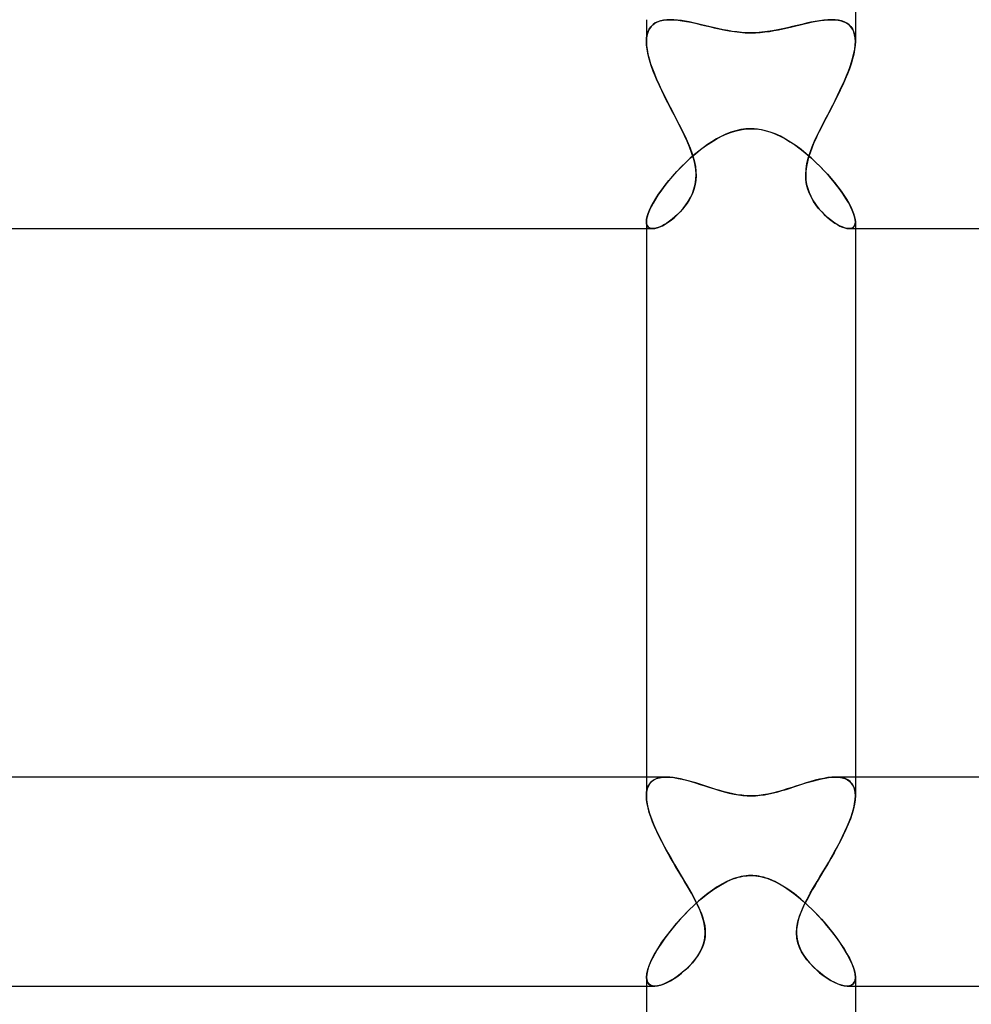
# Model space of a CAD drawing. Header units: millimetres. Extents: x -430 to 430, y -2 to 290.
# Tile 39 of 83: x -14 to 4, y 14 to 33. Entities that reach past the tile are written whole.
import ezdxf

# ---------------------------------------------------------------- set-up
doc = ezdxf.new("R2010")
doc.units = ezdxf.units.MM
doc.layers.add('HIDDEN', color=7, linetype='Continuous')
doc.layers.add('THICK', color=7, linetype='Continuous')

msp = doc.modelspace()

# ---------------------------------------------------------------- linework, layer by layer
at = {"layer": 'HIDDEN'}
for p, q in [((-2, 33), (-2, 32.583)), ((-1.735, 32.977), (-1.675, 32.99)), ((-1.67, 32.991), (-1.729, 32.978)), ((-1.675, 32.99), (-1.611, 32.998)), ((-1.608, 32.998), (-1.67, 32.991)), ((-1.611, 32.998), (-1.542, 33)), ((-1.541, 33), (-1.608, 32.998)), ((-1.474, 32.998), (-1.541, 33)), ((-1.403, 32.992), (-1.474, 32.998)), ((-1.331, 32.983), (-1.403, 32.992)), ((1.395, 32.991), (1.316, 32.981)), ((1.471, 32.998), (1.395, 32.991)), ((1.542, 33), (1.471, 32.998)), ((1.541, 33), (1.608, 32.998)), ((1.611, 32.998), (1.542, 33)), ((1.608, 32.998), (1.67, 32.991)), ((1.675, 32.99), (1.611, 32.998)), ((1.67, 32.991), (1.729, 32.978)), ((1.735, 32.977), (1.675, 32.99)), ((2, 33), (2, 32.583)), ((-1.97, 32.77), (-1.946, 32.82)), ((-1.943, 32.826), (-1.968, 32.775)), ((-1.946, 32.82), (-1.916, 32.864)), ((-1.912, 32.869), (-1.943, 32.826)), ((-1.916, 32.864), (-1.88, 32.902)), ((-1.874, 32.906), (-1.912, 32.869)), ((-1.88, 32.902), (-1.837, 32.933)), ((-1.831, 32.937), (-1.874, 32.906)), ((-1.837, 32.933), (-1.789, 32.958)), ((-1.782, 32.961), (-1.831, 32.937)), ((-1.789, 32.958), (-1.735, 32.977)), ((-1.729, 32.978), (-1.782, 32.961)), ((-1.256, 32.971), (-1.331, 32.983)), ((-1.18, 32.956), (-1.256, 32.971)), ((-1.102, 32.94), (-1.18, 32.956)), ((-1.023, 32.922), (-1.102, 32.94)), ((-0.943, 32.903), (-1.023, 32.922)), ((-0.863, 32.884), (-0.943, 32.903)), ((-0.781, 32.864), (-0.863, 32.884)), ((-0.698, 32.844), (-0.781, 32.864)), ((-0.613, 32.825), (-0.698, 32.844)), ((-0.528, 32.807), (-0.613, 32.825)), ((-0.442, 32.791), (-0.528, 32.807)), ((0.515, 32.804), (0.417, 32.786)), ((0.61, 32.824), (0.515, 32.804)), ((0.702, 32.845), (0.61, 32.824)), ((0.794, 32.867), (0.702, 32.845)), ((0.885, 32.889), (0.794, 32.867)), ((0.974, 32.91), (0.885, 32.889)), ((1.063, 32.931), (0.974, 32.91)), ((1.149, 32.95), (1.063, 32.931)), ((1.234, 32.967), (1.149, 32.95)), ((1.316, 32.981), (1.234, 32.967)), ((1.729, 32.978), (1.782, 32.961)), ((1.789, 32.958), (1.735, 32.977)), ((1.782, 32.961), (1.831, 32.937)), ((1.837, 32.933), (1.789, 32.958)), ((1.831, 32.937), (1.874, 32.906)), ((1.88, 32.902), (1.837, 32.933)), ((1.874, 32.906), (1.912, 32.869)), ((1.916, 32.864), (1.88, 32.902)), ((1.912, 32.869), (1.943, 32.826)), ((1.946, 32.82), (1.916, 32.864)), ((1.943, 32.826), (1.968, 32.775)), ((1.97, 32.77), (1.946, 32.82)), ((-1.996, 32.653), (-2, 32.583)), ((-2, 32.583), (-1.997, 32.651)), ((-1.997, 32.651), (-1.987, 32.713)), ((-1.986, 32.718), (-1.996, 32.653)), ((-1.987, 32.713), (-1.97, 32.77)), ((-1.968, 32.775), (-1.986, 32.718)), ((-0.356, 32.776), (-0.442, 32.791)), ((-0.268, 32.765), (-0.356, 32.776)), ((-0.18, 32.756), (-0.268, 32.765)), ((-0.091, 32.75), (-0.18, 32.756)), ((0, 32.749), (-0.091, 32.75)), ((0.107, 32.751), (0, 32.749)), ((0.212, 32.759), (0.107, 32.751)), ((0.315, 32.771), (0.212, 32.759)), ((0.417, 32.786), (0.315, 32.771)), ((1.968, 32.775), (1.986, 32.718)), ((1.987, 32.713), (1.97, 32.77)), ((1.986, 32.718), (1.996, 32.654)), ((1.997, 32.651), (1.987, 32.713)), ((1.996, 32.654), (2, 32.583)), ((2, 32.583), (1.997, 32.651)), ((-1.997, 32.512), (-2, 32.583)), ((-2, 32.583), (-1.997, 32.508)), ((-1.988, 32.436), (-1.997, 32.512)), ((-1.997, 32.508), (-1.986, 32.427)), ((-1.974, 32.358), (-1.988, 32.436)), ((-1.986, 32.427), (-1.97, 32.341)), ((1.987, 32.427), (1.97, 32.341)), ((1.974, 32.358), (1.988, 32.436)), ((1.997, 32.508), (1.987, 32.427)), ((1.988, 32.436), (1.997, 32.512)), ((1.997, 32.512), (2, 32.583)), ((2, 32.583), (1.997, 32.508)), ((-1.954, 32.275), (-1.974, 32.358)), ((-1.97, 32.341), (-1.947, 32.251)), ((-1.929, 32.19), (-1.954, 32.275)), ((-1.947, 32.251), (-1.919, 32.158)), ((1.947, 32.252), (1.919, 32.158)), ((1.929, 32.19), (1.954, 32.275)), ((1.97, 32.341), (1.947, 32.252)), ((1.954, 32.275), (1.974, 32.358)), ((-1.9, 32.103), (-1.929, 32.19)), ((-1.919, 32.158), (-1.886, 32.061)), ((-1.868, 32.013), (-1.9, 32.103)), ((-1.886, 32.061), (-1.848, 31.962)), ((1.886, 32.062), (1.848, 31.962)), ((1.868, 32.013), (1.9, 32.103)), ((1.919, 32.158), (1.886, 32.062)), ((1.9, 32.103), (1.929, 32.19)), ((-1.832, 31.923), (-1.868, 32.013)), ((-1.848, 31.962), (-1.805, 31.86)), ((-1.792, 31.83), (-1.832, 31.923)), ((-1.805, 31.86), (-1.759, 31.755)), ((1.805, 31.86), (1.759, 31.755)), ((1.792, 31.83), (1.832, 31.923)), ((1.848, 31.962), (1.805, 31.86)), ((1.832, 31.923), (1.868, 32.013)), ((-1.75, 31.737), (-1.792, 31.83)), ((-1.759, 31.755), (-1.709, 31.65)), ((-1.706, 31.643), (-1.75, 31.737)), ((1.706, 31.643), (1.75, 31.737)), ((1.759, 31.755), (1.709, 31.65)), ((1.75, 31.737), (1.792, 31.83)), ((-1.709, 31.65), (-1.657, 31.542)), ((-1.661, 31.549), (-1.706, 31.643)), ((-1.614, 31.455), (-1.661, 31.549)), ((-1.657, 31.542), (-1.603, 31.434)), ((1.657, 31.542), (1.603, 31.434)), ((1.614, 31.455), (1.661, 31.549)), ((1.709, 31.65), (1.657, 31.542)), ((1.661, 31.549), (1.706, 31.643)), ((-1.566, 31.362), (-1.614, 31.455)), ((-1.603, 31.434), (-1.547, 31.325)), ((-1.519, 31.27), (-1.566, 31.362)), ((-1.547, 31.325), (-1.491, 31.216)), ((1.547, 31.325), (1.491, 31.216)), ((1.519, 31.27), (1.566, 31.362)), ((1.603, 31.434), (1.547, 31.325)), ((1.566, 31.362), (1.614, 31.455)), ((-1.471, 31.179), (-1.519, 31.27)), ((-1.491, 31.216), (-1.434, 31.107)), ((-1.425, 31.089), (-1.471, 31.179)), ((-1.434, 31.107), (-1.379, 31)), ((1.434, 31.108), (1.379, 31)), ((1.425, 31.089), (1.471, 31.179)), ((1.491, 31.216), (1.434, 31.108)), ((1.471, 31.179), (1.519, 31.27)), ((-1.379, 31), (-1.425, 31.089)), ((-1.324, 30.891), (-1.379, 31)), ((-1.379, 31), (-1.331, 30.906)), ((1.324, 30.891), (1.379, 31)), ((1.379, 31), (1.331, 30.906)), ((1.379, 31), (1.425, 31.089)), ((-1.331, 30.906), (-1.285, 30.813)), ((-1.271, 30.783), (-1.324, 30.891)), ((-1.285, 30.813), (-1.242, 30.721)), ((-1.221, 30.674), (-1.271, 30.783)), ((-0.666, 30.713), (-0.564, 30.768)), ((-0.564, 30.768), (-0.463, 30.814)), ((-0.463, 30.814), (-0.368, 30.849)), ((-0.368, 30.849), (-0.281, 30.875)), ((-0.281, 30.875), (-0.2, 30.893)), ((-0.2, 30.893), (-0.127, 30.905)), ((-0.127, 30.905), (-0.061, 30.911)), ((-0.061, 30.911), (0, 30.912)), ((0, 30.912), (0.098, 30.908)), ((0.098, 30.908), (0.194, 30.895)), ((0.194, 30.895), (0.29, 30.873)), ((0.29, 30.873), (0.385, 30.844)), ((0.385, 30.844), (0.479, 30.807)), ((0.479, 30.807), (0.571, 30.764)), ((0.571, 30.764), (0.66, 30.716)), ((1.221, 30.674), (1.271, 30.783)), ((1.285, 30.813), (1.242, 30.721)), ((1.271, 30.783), (1.324, 30.891)), ((1.331, 30.906), (1.285, 30.813)), ((-1.242, 30.721), (-1.202, 30.63)), ((-1.175, 30.566), (-1.221, 30.674)), ((-1.202, 30.63), (-1.165, 30.541)), ((-1.134, 30.458), (-1.175, 30.566)), ((-1.165, 30.541), (-1.133, 30.453)), ((-0.964, 30.512), (-0.866, 30.585)), ((-0.866, 30.585), (-0.766, 30.652)), ((-0.766, 30.652), (-0.666, 30.713)), ((0.66, 30.716), (0.748, 30.664)), ((0.748, 30.664), (0.833, 30.608)), ((0.833, 30.608), (0.916, 30.548)), ((0.916, 30.548), (0.998, 30.485)), ((1.165, 30.541), (1.133, 30.453)), ((1.134, 30.458), (1.175, 30.566)), ((1.202, 30.63), (1.165, 30.541)), ((1.175, 30.566), (1.221, 30.674)), ((1.242, 30.721), (1.202, 30.63)), ((-1.245, 30.269), (-1.154, 30.354)), ((-1.154, 30.354), (-1.06, 30.435)), ((-1.1, 30.35), (-1.134, 30.458)), ((-1.133, 30.453), (-1.104, 30.365)), ((-1.104, 30.365), (-1.081, 30.276)), ((-1.074, 30.244), (-1.1, 30.35)), ((-1.06, 30.435), (-0.964, 30.512)), ((0.998, 30.485), (1.08, 30.418)), ((1.074, 30.244), (1.1, 30.35)), ((1.08, 30.418), (1.161, 30.347)), ((1.104, 30.365), (1.081, 30.276)), ((1.1, 30.35), (1.134, 30.458)), ((1.133, 30.453), (1.104, 30.365)), ((-1.417, 30.095), (-1.333, 30.183)), ((-1.333, 30.183), (-1.245, 30.269)), ((-1.081, 30.276), (-1.063, 30.187)), ((-1.057, 30.139), (-1.074, 30.244)), ((-1.063, 30.187), (-1.053, 30.099)), ((1.063, 30.187), (1.053, 30.099)), ((1.057, 30.139), (1.074, 30.244)), ((1.081, 30.276), (1.063, 30.187)), ((1.161, 30.347), (1.24, 30.274)), ((1.24, 30.274), (1.318, 30.198)), ((1.318, 30.198), (1.393, 30.121)), ((-1.572, 29.919), (-1.497, 30.007)), ((-1.497, 30.007), (-1.417, 30.095)), ((-1.05, 30.037), (-1.057, 30.139)), ((-1.05, 30.013), (-1.055, 29.928)), ((-1.054, 29.939), (-1.05, 30.037)), ((-1.053, 30.099), (-1.05, 30.013)), ((1.05, 30.037), (1.057, 30.139)), ((1.053, 30.099), (1.05, 30.013)), ((1.054, 29.939), (1.05, 30.037)), ((1.05, 30.013), (1.055, 29.928)), ((1.393, 30.121), (1.466, 30.041)), ((1.466, 30.041), (1.537, 29.961)), ((-1.707, 29.745), (-1.642, 29.831)), ((-1.642, 29.831), (-1.572, 29.919)), ((-1.091, 29.756), (-1.068, 29.844)), ((-1.068, 29.845), (-1.088, 29.766)), ((-1.068, 29.844), (-1.054, 29.939)), ((-1.055, 29.928), (-1.068, 29.845)), ((1.068, 29.844), (1.054, 29.939)), ((1.055, 29.928), (1.068, 29.845)), ((1.068, 29.845), (1.088, 29.766)), ((1.091, 29.756), (1.068, 29.844)), ((1.537, 29.961), (1.604, 29.88)), ((1.604, 29.88), (1.667, 29.799)), ((1.667, 29.799), (1.726, 29.719)), ((-1.82, 29.579), (-1.767, 29.661)), ((-1.767, 29.661), (-1.707, 29.745)), ((-1.199, 29.522), (-1.158, 29.595)), ((-1.145, 29.62), (-1.182, 29.552)), ((-1.158, 29.595), (-1.121, 29.673)), ((-1.114, 29.691), (-1.145, 29.62)), ((-1.121, 29.673), (-1.091, 29.756)), ((-1.088, 29.766), (-1.114, 29.691)), ((1.088, 29.766), (1.114, 29.691)), ((1.121, 29.673), (1.091, 29.756)), ((1.114, 29.691), (1.145, 29.62)), ((1.158, 29.595), (1.121, 29.673)), ((1.145, 29.62), (1.182, 29.552)), ((1.199, 29.522), (1.158, 29.595)), ((1.726, 29.719), (1.78, 29.641)), ((1.78, 29.641), (1.829, 29.564)), ((-1.941, 29.355), (-1.907, 29.425)), ((-1.907, 29.425), (-1.867, 29.5)), ((-1.867, 29.5), (-1.82, 29.579)), ((-1.265, 29.428), (-1.31, 29.371)), ((-1.297, 29.387), (-1.246, 29.453)), ((-1.222, 29.488), (-1.265, 29.428)), ((-1.246, 29.453), (-1.199, 29.522)), ((-1.182, 29.552), (-1.222, 29.488)), ((1.182, 29.552), (1.222, 29.488)), ((1.246, 29.453), (1.199, 29.522)), ((1.222, 29.488), (1.265, 29.428)), ((1.297, 29.387), (1.246, 29.453)), ((1.265, 29.428), (1.31, 29.371)), ((1.829, 29.564), (1.873, 29.489)), ((1.873, 29.489), (1.911, 29.418)), ((1.911, 29.418), (1.942, 29.351)), ((-1.996, 29.177), (-1.985, 29.23)), ((-1.985, 29.23), (-1.967, 29.289)), ((-1.967, 29.289), (-1.941, 29.355)), ((-1.455, 29.223), (-1.505, 29.181)), ((-1.465, 29.215), (-1.407, 29.268)), ((-1.405, 29.27), (-1.455, 29.223)), ((-1.407, 29.268), (-1.35, 29.325)), ((-1.357, 29.319), (-1.405, 29.27)), ((-1.31, 29.371), (-1.357, 29.319)), ((-1.35, 29.325), (-1.297, 29.387)), ((1.35, 29.325), (1.297, 29.387)), ((1.31, 29.371), (1.357, 29.319)), ((1.407, 29.268), (1.35, 29.325)), ((1.357, 29.319), (1.405, 29.27)), ((1.405, 29.27), (1.455, 29.223)), ((1.465, 29.215), (1.407, 29.268)), ((1.455, 29.223), (1.505, 29.181)), ((1.942, 29.351), (1.967, 29.287)), ((1.967, 29.287), (1.985, 29.229)), ((1.985, 29.229), (1.996, 29.176)), ((-2, 29.13), (-1.996, 29.177)), ((-2, 29.13), (-1.996, 29.09)), ((-1.996, 29.089), (-2, 29.13)), ((-1.996, 29.09), (-1.986, 29.058)), ((-1.985, 29.056), (-1.996, 29.089)), ((-1.986, 29.058), (-1.968, 29.032)), ((-1.967, 29.031), (-1.985, 29.056)), ((-1.968, 29.032), (-1.945, 29.014)), ((-1.943, 29.013), (-1.967, 29.031)), ((-1.794, 29.014), (-1.746, 29.032)), ((-1.706, 29.05), (-1.753, 29.029)), ((-1.746, 29.032), (-1.693, 29.056)), ((-1.657, 29.076), (-1.706, 29.05)), ((-1.693, 29.056), (-1.638, 29.087)), ((-1.607, 29.106), (-1.657, 29.076)), ((-1.638, 29.087), (-1.581, 29.124)), ((-1.556, 29.142), (-1.607, 29.106)), ((-1.581, 29.124), (-1.523, 29.167)), ((-1.505, 29.181), (-1.556, 29.142)), ((-1.523, 29.167), (-1.465, 29.215)), ((1.523, 29.167), (1.465, 29.215)), ((1.505, 29.181), (1.556, 29.142)), ((1.581, 29.124), (1.523, 29.167)), ((1.556, 29.142), (1.607, 29.106)), ((1.638, 29.087), (1.581, 29.124)), ((1.607, 29.106), (1.657, 29.076)), ((1.693, 29.056), (1.638, 29.087)), ((1.657, 29.076), (1.706, 29.05)), ((1.746, 29.032), (1.693, 29.056)), ((1.706, 29.05), (1.753, 29.029)), ((1.794, 29.014), (1.746, 29.032)), ((1.943, 29.013), (1.967, 29.031)), ((1.968, 29.032), (1.945, 29.014)), ((1.967, 29.031), (1.985, 29.056)), ((1.986, 29.058), (1.968, 29.032)), ((1.985, 29.056), (1.996, 29.089)), ((1.996, 29.09), (1.986, 29.058)), ((1.996, 29.176), (2, 29.13)), ((2, 29.13), (1.996, 29.09)), ((1.996, 29.089), (2, 29.13)), ((-2, 29), (-1.88, 29)), ((-1.945, 29.014), (-1.915, 29.004)), ((-1.913, 29.003), (-1.943, 29.013)), ((-1.915, 29.004), (-1.88, 29)), ((-1.877, 29), (-1.913, 29.003)), ((-1.88, 29), (-1.839, 29.004)), ((-1.839, 29.004), (-1.877, 29)), ((-1.839, 29.004), (-1.794, 29.014)), ((-1.798, 29.013), (-1.839, 29.004)), ((-1.753, 29.029), (-1.798, 29.013)), ((1.753, 29.029), (1.798, 29.013)), ((1.839, 29.004), (1.794, 29.014)), ((1.798, 29.013), (1.839, 29.004)), ((1.88, 29), (1.839, 29.004)), ((1.839, 29.004), (1.877, 29)), ((1.877, 29), (1.913, 29.003)), ((1.915, 29.004), (1.88, 29)), ((1.88, 29), (2, 29)), ((1.913, 29.003), (1.943, 29.013)), ((1.945, 29.014), (1.915, 29.004)), ((-2, 18.5), (-2, 18.141)), ((-1.806, 18.47), (-1.749, 18.487)), ((-1.745, 18.488), (-1.801, 18.472)), ((-1.749, 18.487), (-1.686, 18.497)), ((-1.684, 18.497), (-1.745, 18.488)), ((-1.686, 18.497), (-1.617, 18.5)), ((-1.618, 18.5), (-1.684, 18.497)), ((-1.555, 18.498), (-1.618, 18.5)), ((-1.489, 18.491), (-1.555, 18.498)), ((-1.42, 18.481), (-1.489, 18.491)), ((-1.349, 18.467), (-1.42, 18.481)), ((1.395, 18.476), (1.315, 18.459)), ((1.473, 18.489), (1.395, 18.476)), ((1.547, 18.497), (1.473, 18.489)), ((1.617, 18.5), (1.547, 18.497)), ((1.686, 18.497), (1.617, 18.5)), ((1.618, 18.5), (1.684, 18.497)), ((1.684, 18.497), (1.745, 18.488)), ((1.749, 18.487), (1.686, 18.497)), ((1.745, 18.488), (1.801, 18.472)), ((1.806, 18.47), (1.749, 18.487)), ((2, 18.5), (2, 18.141)), ((-1.984, 18.272), (-1.964, 18.327)), ((-1.961, 18.333), (-1.983, 18.277)), ((-1.964, 18.327), (-1.936, 18.374)), ((-1.932, 18.38), (-1.961, 18.333)), ((-1.936, 18.374), (-1.9, 18.414)), ((-1.895, 18.418), (-1.932, 18.38)), ((-1.9, 18.414), (-1.857, 18.446)), ((-1.851, 18.449), (-1.895, 18.418)), ((-1.857, 18.446), (-1.806, 18.47)), ((-1.801, 18.472), (-1.851, 18.449)), ((-1.277, 18.45), (-1.349, 18.467)), ((-1.203, 18.431), (-1.277, 18.45)), ((-1.128, 18.409), (-1.203, 18.431)), ((-1.053, 18.387), (-1.128, 18.409)), ((-0.977, 18.363), (-1.053, 18.387)), ((-0.901, 18.338), (-0.977, 18.363)), ((-0.825, 18.313), (-0.901, 18.338)), ((-0.749, 18.289), (-0.825, 18.313)), ((-0.673, 18.265), (-0.749, 18.289)), ((0.789, 18.302), (0.697, 18.272)), ((0.881, 18.332), (0.789, 18.302)), ((0.971, 18.361), (0.881, 18.332)), ((1.059, 18.389), (0.971, 18.361)), ((1.146, 18.415), (1.059, 18.389)), ((1.232, 18.438), (1.146, 18.415)), ((1.315, 18.459), (1.232, 18.438)), ((1.801, 18.472), (1.851, 18.449)), ((1.857, 18.446), (1.806, 18.47)), ((1.851, 18.449), (1.895, 18.418)), ((1.9, 18.414), (1.857, 18.446)), ((1.895, 18.418), (1.932, 18.38)), ((1.936, 18.374), (1.9, 18.414)), ((1.932, 18.38), (1.961, 18.333)), ((1.964, 18.327), (1.936, 18.374)), ((1.961, 18.333), (1.983, 18.277)), ((1.984, 18.272), (1.964, 18.327)), ((-1.996, 18.213), (-2, 18.141)), ((-2, 18.141), (-1.996, 18.209)), ((-1.996, 18.069), (-2, 18.141)), ((-2, 18.141), (-1.996, 18.065)), ((-1.983, 18.277), (-1.996, 18.213)), ((-1.996, 18.209), (-1.984, 18.272)), ((-0.594, 18.241), (-0.673, 18.265)), ((-0.513, 18.218), (-0.594, 18.241)), ((-0.43, 18.197), (-0.513, 18.218)), ((-0.346, 18.178), (-0.43, 18.197)), ((-0.261, 18.163), (-0.346, 18.178)), ((-0.175, 18.151), (-0.261, 18.163)), ((-0.088, 18.144), (-0.175, 18.151)), ((0, 18.141), (-0.088, 18.144)), ((0.074, 18.143), (0, 18.141)), ((0.153, 18.149), (0.074, 18.143)), ((0.235, 18.159), (0.153, 18.149)), ((0.323, 18.174), (0.235, 18.159)), ((0.415, 18.194), (0.323, 18.174)), ((0.509, 18.217), (0.415, 18.194)), ((0.603, 18.244), (0.509, 18.217)), ((0.697, 18.272), (0.603, 18.244)), ((1.983, 18.277), (1.996, 18.213)), ((1.996, 18.209), (1.984, 18.272)), ((1.996, 18.213), (2, 18.141)), ((2, 18.141), (1.996, 18.209)), ((1.996, 18.069), (2, 18.141)), ((2, 18.141), (1.996, 18.065)), ((-1.986, 17.991), (-1.996, 18.069)), ((-1.996, 18.065), (-1.984, 17.982)), ((-1.969, 17.91), (-1.986, 17.991)), ((-1.984, 17.982), (-1.965, 17.894)), ((-1.946, 17.825), (-1.969, 17.91)), ((1.946, 17.825), (1.969, 17.91)), ((1.984, 17.983), (1.965, 17.895)), ((1.969, 17.91), (1.986, 17.991)), ((1.996, 18.065), (1.984, 17.983)), ((1.986, 17.991), (1.996, 18.069)), ((-1.965, 17.894), (-1.938, 17.801)), ((-1.917, 17.737), (-1.946, 17.825)), ((-1.938, 17.801), (-1.905, 17.703)), ((-1.883, 17.646), (-1.917, 17.737)), ((1.883, 17.646), (1.917, 17.737)), ((1.938, 17.802), (1.905, 17.703)), ((1.917, 17.737), (1.946, 17.825)), ((1.965, 17.895), (1.938, 17.802)), ((-1.905, 17.703), (-1.865, 17.601)), ((-1.845, 17.552), (-1.883, 17.646)), ((-1.865, 17.601), (-1.819, 17.495)), ((-1.802, 17.458), (-1.845, 17.552)), ((1.802, 17.458), (1.845, 17.552)), ((1.865, 17.601), (1.82, 17.496)), ((1.845, 17.552), (1.883, 17.646)), ((1.905, 17.703), (1.865, 17.601)), ((-1.819, 17.495), (-1.769, 17.387)), ((-1.756, 17.362), (-1.802, 17.458)), ((-1.769, 17.387), (-1.714, 17.277)), ((-1.707, 17.264), (-1.756, 17.362)), ((1.707, 17.264), (1.756, 17.362)), ((1.769, 17.388), (1.714, 17.277)), ((1.756, 17.362), (1.802, 17.458)), ((1.82, 17.496), (1.769, 17.388)), ((-1.714, 17.277), (-1.655, 17.165)), ((-1.656, 17.167), (-1.707, 17.264)), ((-1.602, 17.068), (-1.656, 17.167)), ((-1.655, 17.165), (-1.593, 17.052)), ((1.655, 17.165), (1.593, 17.052)), ((1.602, 17.068), (1.656, 17.167)), ((1.714, 17.277), (1.655, 17.165)), ((1.656, 17.167), (1.707, 17.264)), ((-1.546, 16.97), (-1.602, 17.068)), ((-1.593, 17.052), (-1.529, 16.94)), ((-1.49, 16.873), (-1.546, 16.97)), ((1.49, 16.873), (1.546, 16.97)), ((1.593, 17.052), (1.529, 16.94)), ((1.546, 16.97), (1.602, 17.068)), ((-1.529, 16.94), (-1.464, 16.828)), ((-1.434, 16.778), (-1.49, 16.873)), ((-1.464, 16.828), (-1.398, 16.717)), ((-1.378, 16.683), (-1.434, 16.778)), ((1.378, 16.683), (1.434, 16.778)), ((1.464, 16.828), (1.398, 16.717)), ((1.434, 16.778), (1.49, 16.873)), ((1.529, 16.94), (1.464, 16.828)), ((-1.398, 16.717), (-1.333, 16.608)), ((-1.323, 16.591), (-1.378, 16.683)), ((-1.333, 16.608), (-1.269, 16.5)), ((-1.269, 16.5), (-1.323, 16.591)), ((-0.243, 16.582), (-0.196, 16.593)), ((-0.196, 16.593), (-0.152, 16.602)), ((-0.152, 16.602), (-0.111, 16.608)), ((-0.111, 16.608), (-0.073, 16.612)), ((-0.073, 16.612), (-0.036, 16.614)), ((-0.036, 16.614), (0, 16.615)), ((0, 16.615), (0.047, 16.614)), ((0.047, 16.614), (0.093, 16.61)), ((0.093, 16.61), (0.14, 16.604)), ((0.14, 16.604), (0.186, 16.595)), ((0.186, 16.595), (0.232, 16.585)), ((1.333, 16.608), (1.269, 16.5)), ((1.269, 16.5), (1.323, 16.591)), ((1.323, 16.591), (1.378, 16.683)), ((1.398, 16.717), (1.333, 16.608)), ((-1.202, 16.385), (-1.269, 16.5)), ((-1.269, 16.5), (-1.222, 16.421)), ((-1.222, 16.421), (-1.176, 16.342)), ((-0.708, 16.355), (-0.583, 16.434)), ((-0.583, 16.434), (-0.459, 16.5)), ((-0.459, 16.5), (-0.401, 16.527)), ((-0.401, 16.527), (-0.345, 16.549)), ((-0.345, 16.549), (-0.293, 16.567)), ((-0.293, 16.567), (-0.243, 16.582)), ((0.232, 16.585), (0.278, 16.572)), ((0.278, 16.572), (0.324, 16.557)), ((0.324, 16.557), (0.369, 16.539)), ((0.369, 16.539), (0.415, 16.521)), ((0.415, 16.521), (0.459, 16.5)), ((0.459, 16.5), (0.553, 16.451)), ((0.553, 16.451), (0.645, 16.396)), ((1.222, 16.421), (1.176, 16.342)), ((1.202, 16.385), (1.269, 16.5)), ((1.269, 16.5), (1.222, 16.421)), ((-1.138, 16.275), (-1.202, 16.385)), ((-1.176, 16.342), (-1.132, 16.263)), ((-1.079, 16.166), (-1.138, 16.275)), ((-1.132, 16.263), (-1.089, 16.185)), ((-0.956, 16.164), (-0.832, 16.264)), ((-0.832, 16.264), (-0.708, 16.355)), ((0.645, 16.396), (0.733, 16.337)), ((0.733, 16.337), (0.822, 16.272)), ((0.822, 16.272), (0.912, 16.201)), ((1.079, 16.166), (1.138, 16.275)), ((1.132, 16.263), (1.089, 16.185)), ((1.176, 16.342), (1.132, 16.263)), ((1.138, 16.275), (1.202, 16.385)), ((-1.198, 15.939), (-1.078, 16.055)), ((-1.089, 16.185), (-1.048, 16.107)), ((-1.023, 16.056), (-1.079, 16.166)), ((-1.078, 16.055), (-0.956, 16.164)), ((-1.048, 16.107), (-1.011, 16.031)), ((-0.973, 15.946), (-1.023, 16.056)), ((-1.011, 16.031), (-0.976, 15.954)), ((0.912, 16.201), (1.001, 16.125)), ((0.973, 15.946), (1.023, 16.056)), ((1.01, 16.03), (0.976, 15.954)), ((1.001, 16.125), (1.091, 16.044)), ((1.048, 16.107), (1.01, 16.03)), ((1.023, 16.056), (1.079, 16.166)), ((1.089, 16.185), (1.048, 16.107)), ((1.091, 16.044), (1.179, 15.959)), ((-1.313, 15.82), (-1.198, 15.939)), ((-0.976, 15.954), (-0.946, 15.879)), ((-0.931, 15.837), (-0.973, 15.946)), ((-0.946, 15.879), (-0.92, 15.805)), ((-0.899, 15.729), (-0.931, 15.837)), ((0.899, 15.729), (0.931, 15.837)), ((0.946, 15.878), (0.92, 15.804)), ((0.931, 15.837), (0.973, 15.946)), ((0.976, 15.954), (0.946, 15.878)), ((1.179, 15.959), (1.266, 15.87)), ((1.266, 15.87), (1.351, 15.778)), ((-1.523, 15.577), (-1.422, 15.699)), ((-1.422, 15.699), (-1.313, 15.82)), ((-0.92, 15.805), (-0.9, 15.731)), ((-0.9, 15.731), (-0.884, 15.658)), ((-0.879, 15.622), (-0.899, 15.729)), ((-0.884, 15.658), (-0.875, 15.584)), ((0.884, 15.657), (0.875, 15.583)), ((0.879, 15.622), (0.899, 15.729)), ((0.9, 15.731), (0.884, 15.657)), ((0.92, 15.804), (0.9, 15.731)), ((1.351, 15.778), (1.434, 15.684)), ((1.434, 15.684), (1.514, 15.589)), ((-1.617, 15.456), (-1.523, 15.577)), ((-0.881, 15.418), (-0.873, 15.518)), ((-0.873, 15.518), (-0.879, 15.622)), ((-0.873, 15.511), (-0.878, 15.439)), ((-0.875, 15.584), (-0.873, 15.511)), ((0.873, 15.518), (0.879, 15.622)), ((0.875, 15.583), (0.873, 15.51)), ((0.881, 15.418), (0.873, 15.518)), ((0.873, 15.51), (0.878, 15.438)), ((1.514, 15.589), (1.589, 15.493)), ((1.589, 15.493), (1.659, 15.398)), ((-1.778, 15.221), (-1.702, 15.337)), ((-1.702, 15.337), (-1.617, 15.456)), ((-0.909, 15.299), (-0.935, 15.229)), ((-0.932, 15.237), (-0.901, 15.325)), ((-0.89, 15.369), (-0.909, 15.299)), ((-0.901, 15.325), (-0.881, 15.418)), ((-0.878, 15.439), (-0.89, 15.369)), ((0.878, 15.438), (0.89, 15.368)), ((0.901, 15.325), (0.881, 15.418)), ((0.89, 15.368), (0.909, 15.298)), ((0.932, 15.237), (0.901, 15.325)), ((0.909, 15.298), (0.936, 15.228)), ((1.659, 15.398), (1.725, 15.303)), ((1.725, 15.303), (1.785, 15.21)), ((-1.9, 15.004), (-1.844, 15.11)), ((-1.844, 15.11), (-1.778, 15.221)), ((-1.013, 15.086), (-1.064, 15.014)), ((-1.018, 15.077), (-0.971, 15.156)), ((-0.97, 15.158), (-1.013, 15.086)), ((-0.971, 15.156), (-0.932, 15.237)), ((-0.935, 15.229), (-0.97, 15.158)), ((0.971, 15.156), (0.932, 15.237)), ((0.936, 15.228), (0.971, 15.156)), ((1.018, 15.077), (0.971, 15.156)), ((0.971, 15.156), (1.014, 15.084)), ((1.014, 15.084), (1.065, 15.013)), ((1.785, 15.21), (1.839, 15.119)), ((1.839, 15.119), (1.886, 15.031)), ((-1.975, 14.815), (-1.944, 14.905)), ((-1.944, 14.905), (-1.9, 15.004)), ((-1.196, 14.864), (-1.132, 14.931)), ((-1.12, 14.945), (-1.182, 14.878)), ((-1.132, 14.931), (-1.072, 15.002)), ((-1.064, 15.014), (-1.12, 14.945)), ((-1.072, 15.002), (-1.018, 15.077)), ((1.072, 15.002), (1.018, 15.077)), ((1.065, 15.013), (1.122, 14.943)), ((1.132, 14.931), (1.072, 15.002)), ((1.122, 14.943), (1.183, 14.877)), ((1.196, 14.864), (1.132, 14.931)), ((1.886, 15.031), (1.926, 14.947)), ((1.926, 14.947), (1.958, 14.868)), ((-2, 14.666), (-1.994, 14.735)), ((-1.994, 14.735), (-1.975, 14.815)), ((-1.401, 14.69), (-1.331, 14.743)), ((-1.315, 14.756), (-1.385, 14.701)), ((-1.331, 14.743), (-1.263, 14.801)), ((-1.247, 14.815), (-1.315, 14.756)), ((-1.263, 14.801), (-1.196, 14.864)), ((-1.182, 14.878), (-1.247, 14.815)), ((1.183, 14.877), (1.249, 14.814)), ((1.263, 14.801), (1.196, 14.864)), ((1.249, 14.814), (1.317, 14.755)), ((1.331, 14.743), (1.263, 14.801)), ((1.317, 14.755), (1.387, 14.7)), ((1.401, 14.69), (1.331, 14.743)), ((1.958, 14.868), (1.981, 14.794)), ((1.981, 14.794), (1.995, 14.727)), ((1.995, 14.727), (2, 14.668)), ((-2, 14.668), (-1.995, 14.616)), ((-1.995, 14.614), (-2, 14.666)), ((-1.995, 14.616), (-1.981, 14.574)), ((-1.98, 14.572), (-1.995, 14.614)), ((-1.981, 14.574), (-1.958, 14.541)), ((-1.957, 14.54), (-1.98, 14.572)), ((-1.958, 14.541), (-1.926, 14.518)), ((-1.925, 14.517), (-1.957, 14.54)), ((-1.926, 14.518), (-1.886, 14.504)), ((-1.886, 14.504), (-1.925, 14.517)), ((-1.788, 14.505), (-1.732, 14.518)), ((-1.726, 14.519), (-1.785, 14.505)), ((-1.732, 14.518), (-1.67, 14.538)), ((-1.662, 14.542), (-1.726, 14.519)), ((-1.67, 14.538), (-1.606, 14.567)), ((-1.595, 14.572), (-1.662, 14.542)), ((-1.606, 14.567), (-1.539, 14.602)), ((-1.526, 14.609), (-1.595, 14.572)), ((-1.539, 14.602), (-1.47, 14.643)), ((-1.456, 14.652), (-1.526, 14.609)), ((-1.47, 14.643), (-1.401, 14.69)), ((-1.385, 14.701), (-1.456, 14.652)), ((1.387, 14.7), (1.458, 14.651)), ((1.47, 14.643), (1.401, 14.69)), ((1.458, 14.651), (1.528, 14.607)), ((1.539, 14.602), (1.47, 14.643)), ((1.528, 14.607), (1.597, 14.571)), ((1.606, 14.567), (1.539, 14.602)), ((1.597, 14.571), (1.664, 14.541)), ((1.67, 14.538), (1.606, 14.567)), ((1.664, 14.541), (1.728, 14.519)), ((1.732, 14.518), (1.67, 14.538)), ((1.728, 14.519), (1.787, 14.505)), ((1.788, 14.505), (1.732, 14.518)), ((1.926, 14.518), (1.886, 14.504)), ((1.886, 14.504), (1.925, 14.517)), ((1.925, 14.517), (1.957, 14.54)), ((1.958, 14.541), (1.926, 14.518)), ((1.957, 14.54), (1.98, 14.572)), ((1.981, 14.574), (1.958, 14.541)), ((1.98, 14.572), (1.995, 14.614)), ((1.995, 14.616), (1.981, 14.574)), ((2, 14.668), (1.995, 14.616)), ((1.995, 14.614), (2, 14.666)), ((-2, 14.5), (-1.842, 14.5)), ((-1.886, 14.504), (-1.839, 14.5)), ((-1.841, 14.5), (-1.886, 14.504)), ((-1.839, 14.5), (-1.788, 14.505)), ((-1.785, 14.505), (-1.839, 14.5)), ((1.787, 14.505), (1.841, 14.5)), ((1.839, 14.5), (1.788, 14.505)), ((1.886, 14.504), (1.839, 14.5)), ((1.841, 14.5), (1.886, 14.504)), ((1.842, 14.5), (2, 14.5))]:
    msp.add_line(p, q, dxfattribs=at)
at = {"layer": 'THICK'}
for p, q in [((2, 43.597), (2, 33)), ((-1.542, 33), (-1.471, 32.998)), ((-1.471, 32.998), (-1.395, 32.991)), ((-1.395, 32.991), (-1.316, 32.981)), ((1.331, 32.983), (1.403, 32.992)), ((1.403, 32.992), (1.474, 32.998)), ((1.474, 32.998), (1.541, 33)), ((-1.316, 32.981), (-1.234, 32.967)), ((-1.234, 32.967), (-1.149, 32.95)), ((-1.149, 32.95), (-1.063, 32.931)), ((-1.063, 32.931), (-0.974, 32.91)), ((-0.974, 32.91), (-0.885, 32.889)), ((-0.885, 32.889), (-0.794, 32.867)), ((-0.794, 32.867), (-0.702, 32.845)), ((-0.702, 32.845), (-0.61, 32.824)), ((-0.61, 32.824), (-0.515, 32.804)), ((-0.515, 32.804), (-0.417, 32.786)), ((0.442, 32.791), (0.528, 32.807)), ((0.528, 32.807), (0.613, 32.825)), ((0.613, 32.825), (0.698, 32.844)), ((0.698, 32.844), (0.781, 32.864)), ((0.781, 32.864), (0.863, 32.884)), ((0.863, 32.884), (0.943, 32.903)), ((0.943, 32.903), (1.023, 32.922)), ((1.023, 32.922), (1.102, 32.94)), ((1.102, 32.94), (1.18, 32.956)), ((1.18, 32.956), (1.256, 32.971)), ((1.256, 32.971), (1.331, 32.983)), ((-0.417, 32.786), (-0.315, 32.771)), ((-0.315, 32.771), (-0.212, 32.759)), ((-0.212, 32.759), (-0.107, 32.751)), ((-0.107, 32.751), (0, 32.749)), ((0, 32.749), (0.091, 32.75)), ((0.091, 32.75), (0.18, 32.756)), ((0.18, 32.756), (0.268, 32.765)), ((0.268, 32.765), (0.356, 32.776)), ((0.356, 32.776), (0.442, 32.791)), ((-0.571, 30.764), (-0.66, 30.716)), ((-0.479, 30.807), (-0.571, 30.764)), ((-0.385, 30.844), (-0.479, 30.807)), ((-0.29, 30.873), (-0.385, 30.844)), ((-0.194, 30.895), (-0.29, 30.873)), ((-0.098, 30.908), (-0.194, 30.895)), ((0, 30.912), (-0.098, 30.908)), ((0.061, 30.911), (0, 30.912)), ((0.127, 30.905), (0.061, 30.911)), ((0.2, 30.893), (0.127, 30.905)), ((0.281, 30.875), (0.2, 30.893)), ((0.368, 30.849), (0.281, 30.875)), ((0.463, 30.814), (0.368, 30.849)), ((0.564, 30.768), (0.463, 30.814)), ((0.666, 30.713), (0.564, 30.768)), ((-0.916, 30.548), (-0.998, 30.485)), ((-0.833, 30.608), (-0.916, 30.548)), ((-0.748, 30.664), (-0.833, 30.608)), ((-0.66, 30.716), (-0.748, 30.664)), ((0.766, 30.652), (0.666, 30.713)), ((0.866, 30.585), (0.766, 30.652)), ((0.964, 30.512), (0.866, 30.585)), ((-1.08, 30.418), (-1.161, 30.347)), ((-0.998, 30.485), (-1.08, 30.418)), ((1.06, 30.435), (0.964, 30.512)), ((1.154, 30.354), (1.06, 30.435)), ((1.245, 30.269), (1.154, 30.354)), ((-1.318, 30.198), (-1.393, 30.121)), ((-1.24, 30.274), (-1.318, 30.198)), ((-1.161, 30.347), (-1.24, 30.274)), ((1.333, 30.183), (1.245, 30.269)), ((1.417, 30.095), (1.333, 30.183)), ((-1.466, 30.041), (-1.537, 29.961)), ((-1.393, 30.121), (-1.466, 30.041)), ((1.497, 30.007), (1.417, 30.095)), ((1.572, 29.919), (1.497, 30.007)), ((-1.667, 29.799), (-1.726, 29.719)), ((-1.604, 29.88), (-1.667, 29.799)), ((-1.537, 29.961), (-1.604, 29.88)), ((1.642, 29.831), (1.572, 29.919)), ((1.707, 29.745), (1.642, 29.831)), ((-1.78, 29.641), (-1.829, 29.564)), ((-1.726, 29.719), (-1.78, 29.641)), ((1.767, 29.661), (1.707, 29.745)), ((1.82, 29.579), (1.767, 29.661)), ((-1.911, 29.418), (-1.942, 29.351)), ((-1.873, 29.489), (-1.911, 29.418)), ((-1.829, 29.564), (-1.873, 29.489)), ((1.867, 29.5), (1.82, 29.579)), ((1.907, 29.425), (1.867, 29.5)), ((1.941, 29.355), (1.907, 29.425)), ((-1.985, 29.229), (-1.996, 29.176)), ((-1.967, 29.287), (-1.985, 29.229)), ((-1.942, 29.351), (-1.967, 29.287)), ((1.967, 29.289), (1.941, 29.355)), ((1.985, 29.23), (1.967, 29.289)), ((1.996, 29.177), (1.985, 29.23)), ((-1.996, 29.176), (-2, 29.13)), ((-2, 29.13), (-2, 18.5)), ((2, 29.13), (1.996, 29.177)), ((2, 29.13), (2, 18.5)), ((-261.004, 29), (-2, 29)), ((2, 29), (261.004, 29)), ((-1.619, 18.5), (-266.847, 18.5)), ((-1.617, 18.5), (-1.547, 18.497)), ((-1.547, 18.497), (-1.473, 18.489)), ((-1.473, 18.489), (-1.395, 18.476)), ((-1.395, 18.476), (-1.315, 18.459)), ((1.349, 18.467), (1.42, 18.481)), ((1.42, 18.481), (1.489, 18.491)), ((1.489, 18.491), (1.555, 18.498)), ((1.555, 18.498), (1.618, 18.5)), ((266.847, 18.5), (1.619, 18.5)), ((-1.315, 18.459), (-1.232, 18.438)), ((-1.232, 18.438), (-1.146, 18.415)), ((-1.146, 18.415), (-1.059, 18.389)), ((-1.059, 18.389), (-0.971, 18.361)), ((-0.971, 18.361), (-0.881, 18.332)), ((-0.881, 18.332), (-0.789, 18.302)), ((-0.789, 18.302), (-0.697, 18.272)), ((0.673, 18.265), (0.749, 18.289)), ((0.749, 18.289), (0.825, 18.313)), ((0.825, 18.313), (0.901, 18.338)), ((0.901, 18.338), (0.977, 18.363)), ((0.977, 18.363), (1.053, 18.387)), ((1.053, 18.387), (1.128, 18.409)), ((1.128, 18.409), (1.203, 18.431)), ((1.203, 18.431), (1.277, 18.45)), ((1.277, 18.45), (1.349, 18.467)), ((-0.697, 18.272), (-0.603, 18.244)), ((-0.603, 18.244), (-0.509, 18.217)), ((-0.509, 18.217), (-0.415, 18.194)), ((-0.415, 18.194), (-0.323, 18.174)), ((-0.323, 18.174), (-0.235, 18.159)), ((-0.235, 18.159), (-0.153, 18.149)), ((-0.153, 18.149), (-0.074, 18.143)), ((-0.074, 18.143), (0, 18.141)), ((0, 18.141), (0.088, 18.144)), ((0.088, 18.144), (0.175, 18.151)), ((0.175, 18.151), (0.261, 18.163)), ((0.261, 18.163), (0.346, 18.178)), ((0.346, 18.178), (0.43, 18.197)), ((0.43, 18.197), (0.513, 18.218)), ((0.513, 18.218), (0.594, 18.241)), ((0.594, 18.241), (0.673, 18.265)), ((-0.186, 16.595), (-0.232, 16.585)), ((-0.14, 16.604), (-0.186, 16.595)), ((-0.093, 16.61), (-0.14, 16.604)), ((-0.047, 16.614), (-0.093, 16.61)), ((0, 16.615), (-0.047, 16.614)), ((0.036, 16.614), (0, 16.615)), ((0.073, 16.612), (0.036, 16.614)), ((0.111, 16.608), (0.073, 16.612)), ((0.152, 16.602), (0.111, 16.608)), ((0.196, 16.593), (0.152, 16.602)), ((0.243, 16.582), (0.196, 16.593)), ((-0.553, 16.451), (-0.645, 16.396)), ((-0.459, 16.5), (-0.553, 16.451)), ((-0.415, 16.521), (-0.459, 16.5)), ((-0.369, 16.539), (-0.415, 16.521)), ((-0.324, 16.557), (-0.369, 16.539)), ((-0.278, 16.572), (-0.324, 16.557)), ((-0.232, 16.585), (-0.278, 16.572)), ((0.293, 16.567), (0.243, 16.582)), ((0.345, 16.549), (0.293, 16.567)), ((0.401, 16.527), (0.345, 16.549)), ((0.459, 16.5), (0.401, 16.527)), ((0.583, 16.434), (0.459, 16.5)), ((0.708, 16.355), (0.583, 16.434)), ((-0.822, 16.272), (-0.912, 16.201)), ((-0.733, 16.337), (-0.822, 16.272)), ((-0.645, 16.396), (-0.733, 16.337)), ((0.832, 16.264), (0.708, 16.355)), ((0.956, 16.164), (0.832, 16.264)), ((-1.091, 16.044), (-1.179, 15.959)), ((-1.001, 16.125), (-1.091, 16.044)), ((-0.912, 16.201), (-1.001, 16.125)), ((1.078, 16.055), (0.956, 16.164)), ((1.198, 15.939), (1.078, 16.055)), ((-1.266, 15.87), (-1.351, 15.778)), ((-1.179, 15.959), (-1.266, 15.87)), ((1.313, 15.82), (1.198, 15.939)), ((-1.434, 15.684), (-1.514, 15.589)), ((-1.351, 15.778), (-1.434, 15.684)), ((1.422, 15.699), (1.313, 15.82)), ((1.523, 15.577), (1.422, 15.699)), ((-1.589, 15.493), (-1.659, 15.398)), ((-1.514, 15.589), (-1.589, 15.493)), ((1.617, 15.456), (1.523, 15.577)), ((-1.725, 15.303), (-1.785, 15.21)), ((-1.659, 15.398), (-1.725, 15.303)), ((1.702, 15.337), (1.617, 15.456)), ((1.778, 15.221), (1.702, 15.337)), ((-1.839, 15.119), (-1.886, 15.031)), ((-1.785, 15.21), (-1.839, 15.119)), ((1.844, 15.11), (1.778, 15.221)), ((1.9, 15.004), (1.844, 15.11)), ((-1.926, 14.947), (-1.958, 14.868)), ((-1.886, 15.031), (-1.926, 14.947)), ((1.944, 14.905), (1.9, 15.004)), ((1.975, 14.815), (1.944, 14.905)), ((-1.995, 14.727), (-2, 14.668)), ((-1.981, 14.794), (-1.995, 14.727)), ((-1.958, 14.868), (-1.981, 14.794)), ((1.994, 14.735), (1.975, 14.815)), ((2, 14.666), (1.994, 14.735)), ((-2, 14.667), (-2, 4)), ((2, 14.667), (2, 4)), ((-266.688, 14.5), (-2, 14.5)), ((2, 14.5), (266.688, 14.5))]:
    msp.add_line(p, q, dxfattribs=at)

doc.saveas('drawing.dxf')
